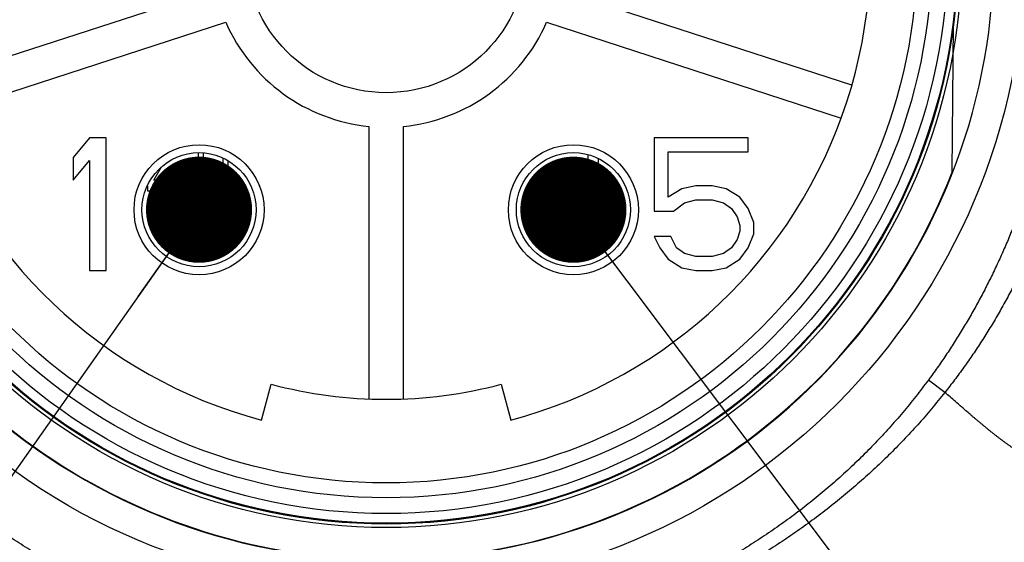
# Model space of a CAD drawing. Header units: millimetres. Extents: x 0 to 840, y 0 to 594.
# Tile 97 of 148: x 291 to 309, y 484 to 494. Entities that reach past the tile are written whole.
import ezdxf

# ---------------------------------------------------------------- set-up
doc = ezdxf.new("R2010")
doc.units = ezdxf.units.MM
doc.header["$LTSCALE"] = 0.36378
for name, color, linetype in [('NoLayerName_001', 7, 'Continuous'), ('NoLayerName_004', 7, 'Continuous'), ('NoLayerName_006', 7, 'Continuous'), ('NoLayerName_007', 7, 'Continuous')]:
    doc.layers.add(name, color=color, linetype=linetype)
doc.styles.get("Standard").update_dxf_attribs({"font": 'txt', "bigfont": 'extfont2'})
doc.dimstyles.get("Standard").update_dxf_attribs({"dimtxt": 2.5, "dimasz": 2.5, "dimexe": 1, "dimexo": 1, "dimtad": 1, "dimdec": 3, "dimzin": 0, "dimdsep": 46, "dimtxsty": 'Standard', "dimcen": 2.5, "dimadec": 3, "dimazin": 0, "dimtfac": 0.75, "dimtdec": 3, "dimtmove": 0, "dimatfit": 3, "dimfxl": 1, "dimarcsym": 0})

msp = doc.modelspace()

# ---------------------------------------------------------------- linework, layer by layer
at = {"layer": 'NoLayerName_001', "color": 7, "linetype": 'Continuous', "lineweight": 25}
for p, q in [((294.436, 494.0961), (288.8863, 492.2929)), ((306.4329, 492.2929), (300.8833, 494.0961)), ((289.0872, 491.6747), (294.6368, 493.4779)), ((300.6824, 493.4779), (306.2321, 491.6747)), ((308.3234, 490.6542), (308.3477, 493.4359)), ((297.3346, 491.5178), (297.3346, 486.3874)), ((297.9846, 486.3874), (297.9846, 491.5178)), ((294.1196, 491.0217), (294.1196, 490.3018)), ((294.2196, 490.3018), (294.2196, 491.0178)), ((294.5796, 490.9229), (294.5796, 490.3018)), ((294.6796, 490.3018), (294.6796, 490.8711)), ((301.4596, 490.9856), (301.4596, 490.3018)), ((301.6596, 490.3018), (301.6596, 490.9108)), ((293.2796, 490.506), (293.4258, 490.7548)), ((293.9596, 490.506), (293.2796, 490.506)), ((293.9596, 490.3018), (293.9596, 490.506)), ((293.1596, 490.3987), (293.1596, 490.3018)), ((293.1596, 490.3018), (293.9596, 490.3018)), ((294.1196, 490.3018), (294.2196, 490.3018)), ((294.5796, 490.3018), (294.6796, 490.3018)), ((301.4596, 490.3018), (301.6596, 490.3018)), ((295.3107, 485.9843), (295.4909, 486.6607)), ((299.8283, 486.6607), (300.0085, 485.9843))]:
    msp.add_line(p, q, dxfattribs=at)
at = {"layer": 'NoLayerName_001', "color": 8, "linetype": 'Continuous', "lineweight": 25}
msp.add_line((308.1865, 486.506), (307.8737, 486.7378), dxfattribs=at)
at = {"layer": 'NoLayerName_001', "color": 7, "linetype": 'Continuous', "lineweight": 25}
for radius in [12.025, 10.8425, 10.28, 10, 2.65]:
    msp.add_circle((297.6596, 494.8018), radius, dxfattribs=at)
for radius, start, end in [(9.125, 140.91667, 255.08333), (9.125, 284.91667, 39.08333), (3.3, 203.65193, 264.34807), (3.3, 275.65193, 336.34807), (11.442, 201.25332, 338.74668), (8.425, 255.08333, 284.91667)]:
    msp.add_arc((297.6596, 494.8018), radius, start, end, dxfattribs=at)
at = {"layer": 'NoLayerName_001', "color": 8, "linetype": 'Continuous', "lineweight": 25}
for points, knots in [([(310.4484, 494.8018), (310.4475, 494.7062), (310.447, 494.515), (310.4378, 494.2283), (310.4237, 493.9417), (310.4037, 493.6554), (310.3781, 493.3696), (310.3467, 493.0842), (310.3097, 492.7996), (310.267, 492.5157), (310.2185, 492.2328), (310.1644, 491.951), (310.1046, 491.6703), (310.039, 491.3909), (309.9677, 491.113), (309.8906, 490.8366), (309.8077, 490.5619), (309.719, 490.289), (309.6245, 490.018), (309.5242, 489.7492), (309.4181, 489.4825), (309.3062, 489.2182), (309.1885, 488.9564), (309.0651, 488.6972), (308.9359, 488.4407), (308.801, 488.1873), (308.6604, 487.9369), (308.5142, 487.6897), (308.3625, 487.446), (308.2051, 487.206), (308.043, 486.9693), (307.9297, 486.8153), (307.8737, 486.7378)], [0, 0, 0, 0, 0.2867267, 0.5735527, 0.8604589, 1.1474267, 1.4344373, 1.7214722, 2.0085134, 2.295544, 2.5825534, 2.8695388, 3.1565001, 3.4434397, 3.7303626, 4.017277, 4.304194, 4.5911244, 4.8780684, 5.1650251, 5.4519961, 5.738986, 6.0260023, 6.3130555, 6.6001586, 6.887302, 7.1744519, 7.4615756, 7.7486426, 8.0356248, 8.3224975, 8.6092387, 8.6092387, 8.6092387, 8.6092387]), ([(310.9468, 494.8018), (310.9459, 494.7029), (310.9453, 494.505), (310.9358, 494.2084), (310.921, 493.9119), (310.9001, 493.6156), (310.8732, 493.3199), (310.8403, 493.0247), (310.8014, 492.7302), (310.7565, 492.4365), (310.7056, 492.1439), (310.6486, 491.8524), (310.5854, 491.5623), (310.516, 491.2735), (310.4404, 490.9864), (310.3585, 490.701), (310.2702, 490.4175), (310.1755, 490.136), (310.0744, 489.8567), (309.967, 489.5799), (309.8531, 489.3055), (309.7329, 489.0339), (309.6062, 488.7652), (309.4732, 488.4995), (309.3338, 488.2371), (309.1881, 487.9782), (309.0361, 487.7228), (308.8781, 487.4711), (308.7141, 487.2234), (308.5441, 486.9798), (308.3691, 486.74), (308.2469, 486.5843), (308.1865, 486.506)], [0, 0, 0, 0, 0.296685, 0.593475, 0.8903496, 1.1872891, 1.4842746, 1.7812885, 2.0783144, 2.3753373, 2.6723446, 2.9693275, 3.2662824, 3.5632105, 3.8601185, 4.1570186, 4.453929, 4.7508672, 5.0478294, 5.3448085, 5.6418017, 5.9388103, 6.2358403, 6.5329026, 6.8300123, 7.1271639, 7.4243271, 7.7214691, 8.0185557, 8.3155527, 8.6124254, 8.9091393, 8.9091393, 8.9091393, 8.9091393]), ([(297.5127, 481.6869), (297.3832, 481.689), (297.124, 481.6901), (296.7355, 481.7098), (296.3475, 481.74), (295.9604, 481.7827), (295.5747, 481.8374), (295.1908, 481.9039), (294.8091, 481.9823), (294.4301, 482.0724), (294.0542, 482.1741), (293.6816, 482.2874), (293.3128, 482.4121), (292.948, 482.5479), (292.5876, 482.6949), (292.2319, 482.8529), (291.8812, 483.0217), (291.5358, 483.2012), (291.1961, 483.3912), (290.8624, 483.5917), (290.5351, 483.8023), (290.2143, 484.023), (289.9006, 484.2536), (289.5941, 484.494), (289.2952, 484.7439), (289.0043, 485.0031), (288.7217, 485.2713), (288.4476, 485.5483), (288.1825, 485.8335), (287.9269, 486.1271), (287.6796, 486.4274), (287.5244, 486.635), (287.4456, 486.7378)], [0, 0, 0, 0, 0.388576, 0.7774852, 1.166668, 1.5560591, 1.9455888, 2.3351845, 2.7247726, 3.1142813, 3.5036865, 3.8930076, 4.2822633, 4.6714694, 5.0606407, 5.4497912, 5.8389357, 6.2280884, 6.6172572, 7.0064493, 7.395674, 7.7849435, 8.1742742, 8.5636872, 8.9532078, 9.3428154, 9.7324375, 10.1219979, 10.5114209, 10.9006329, 11.2895635, 11.6781477, 11.6781477, 11.6781477, 11.6781477]), ([(307.8737, 486.7378), (307.7949, 486.635), (307.6396, 486.4274), (307.3924, 486.1271), (307.1368, 485.8335), (306.8716, 485.5483), (306.5976, 485.2713), (306.315, 485.0031), (306.0241, 484.7439), (305.7252, 484.494), (305.4187, 484.2536), (305.1049, 484.023), (304.7842, 483.8023), (304.4568, 483.5917), (304.1231, 483.3912), (303.7834, 483.2012), (303.4381, 483.0217), (303.0874, 482.8529), (302.7317, 482.6949), (302.3713, 482.5479), (302.0065, 482.4121), (301.6376, 482.2874), (301.2651, 482.1741), (300.8891, 482.0724), (300.5101, 481.9823), (300.1285, 481.9039), (299.7446, 481.8374), (299.3589, 481.7827), (298.9718, 481.74), (298.5837, 481.7098), (298.1952, 481.6901), (297.936, 481.689), (297.8065, 481.6869)], [0, 0, 0, 0, 0.3885842, 0.7775148, 1.1667268, 1.5561499, 1.9457103, 2.3353323, 2.7249399, 3.1144605, 3.5038735, 3.8932041, 4.2824736, 4.6716983, 5.0608905, 5.4500593, 5.839212, 6.2283565, 6.6175071, 7.0066784, 7.3958846, 7.7851402, 8.1744613, 8.5638664, 8.9533752, 9.3429631, 9.7325588, 10.1220884, 10.5114795, 10.9006624, 11.2895716, 11.6781476, 11.6781476, 11.6781476, 11.6781476]), ([(297.5127, 481.4331), (297.3804, 481.4375), (297.1156, 481.4436), (296.7189, 481.4694), (296.3228, 481.5052), (295.9278, 481.5527), (295.5342, 481.6114), (295.1423, 481.6814), (294.7527, 481.7626), (294.3655, 481.8551), (293.9813, 481.9588), (293.6004, 482.0736), (293.2229, 482.1993), (292.8493, 482.3359), (292.4799, 482.4833), (292.1149, 482.6414), (291.7547, 482.81), (291.3996, 482.9891), (291.0499, 483.1785), (290.7058, 483.378), (290.3677, 483.5876), (290.0359, 483.807), (289.7106, 484.0362), (289.3921, 484.2749), (289.0807, 484.523), (288.7768, 484.7803), (288.4808, 485.0466), (288.1929, 485.3217), (287.9136, 485.6052), (287.6436, 485.8973), (287.3817, 486.1963), (287.2165, 486.4035), (287.1328, 486.506)], [0, 0, 0, 0, 0.3971418, 0.7945789, 1.1922499, 1.5900934, 1.9880489, 2.3860585, 2.7840673, 3.182026, 3.5799158, 3.9777444, 4.3755196, 4.7732489, 5.1709406, 5.5686042, 5.9662513, 6.3638963, 6.7615531, 7.1592357, 7.556959, 7.9547396, 8.3525966, 8.7505527, 9.148632, 9.5468037, 9.9449814, 10.3430822, 10.7410308, 11.1387613, 11.5362183, 11.9333586, 11.9333586, 11.9333586, 11.9333586]), ([(308.1865, 486.506), (308.1028, 486.4035), (307.9376, 486.1963), (307.6757, 485.8973), (307.4057, 485.6052), (307.1263, 485.3217), (306.8385, 485.0466), (306.5424, 484.7803), (306.2385, 484.523), (305.9272, 484.2749), (305.6087, 484.0362), (305.2834, 483.807), (304.9515, 483.5876), (304.6134, 483.378), (304.2694, 483.1785), (303.9196, 482.9891), (303.5645, 482.81), (303.2043, 482.6414), (302.8394, 482.4833), (302.4699, 482.3359), (302.0963, 482.1993), (301.7189, 482.0736), (301.3379, 481.9588), (300.9537, 481.8551), (300.5666, 481.7626), (300.1769, 481.6814), (299.7851, 481.6114), (299.3915, 481.5527), (298.9964, 481.5052), (298.6003, 481.4694), (298.2037, 481.4436), (297.9388, 481.4375), (297.8065, 481.4331)], [0, 0, 0, 0, 0.3971406, 0.794598, 1.1923289, 1.5902779, 1.988379, 2.3865571, 2.7847291, 3.1828088, 3.5807652, 3.9786226, 4.3764035, 4.7741271, 5.1718101, 5.5694673, 5.9671127, 6.3647603, 6.7624242, 7.1601163, 7.557846, 7.9556216, 8.3534505, 8.7513406, 9.1492996, 9.5473087, 9.9453186, 10.3432746, 10.7411183, 11.1387897, 11.5362272, 11.9333694, 11.9333694, 11.9333694, 11.9333694]), ([(308.5816, 486.1621), (308.5552, 486.1849), (308.4892, 486.242), (308.3575, 486.3567), (308.2523, 486.4486), (308.1865, 486.506)], [0, 0, 0, 0, 0.10477005, 0.26192338, 0.52384475, 0.52384475, 0.52384475, 0.52384475]), ([(310.3636, 485.2179), (310.3471, 485.2122), (310.3143, 485.1996), (310.2629, 485.188), (310.2107, 485.1806), (310.158, 485.1782), (310.1054, 485.1804), (310.0532, 485.1869), (310.0016, 485.197), (309.9507, 485.2104), (309.9008, 485.2266), (309.8518, 485.2452), (309.8035, 485.266), (309.7561, 485.2885), (309.7094, 485.3124), (309.6633, 485.3375), (309.6179, 485.3636), (309.573, 485.3907), (309.5287, 485.4186), (309.4848, 485.4472), (309.4413, 485.4764), (309.3981, 485.5062), (309.3554, 485.5364), (309.3129, 485.5671), (309.2707, 485.5982), (309.2289, 485.6297), (309.1872, 485.6615), (309.1458, 485.6936), (309.1046, 485.7259), (309.0635, 485.7585), (309.0227, 485.7913), (308.982, 485.8243), (308.9415, 485.8575), (308.9011, 485.8909), (308.8608, 485.9244), (308.8207, 485.958), (308.7806, 485.9918), (308.7407, 486.0257), (308.7008, 486.0596), (308.6477, 486.1051), (308.6081, 486.1393), (308.5816, 486.1621)], [0, 0, 0, 0, 0.0524696, 0.105114, 0.157826, 0.2104626, 0.2630136, 0.31558, 0.3681697, 0.4207041, 0.4731593, 0.5256114, 0.5780934, 0.6305928, 0.6830629, 0.735491, 0.7878988, 0.8403008, 0.8927032, 0.9451052, 0.9975016, 1.0498938, 1.1022857, 1.1546792, 1.2070745, 1.2594707, 1.3118653, 1.3642563, 1.4166447, 1.469032, 1.5214188, 1.5738056, 1.6261925, 1.6785791, 1.7309651, 1.7833503, 1.8357353, 1.8881202, 1.9405053, 1.9928905, 2.0976613, 2.0976613, 2.0976613, 2.0976613])]:
    msp.add_open_spline(points, degree=3, knots=knots, dxfattribs=at)
at = {"layer": 'NoLayerName_004', "color": 7, "linetype": 'Continuous', "lineweight": 25}
for p, q in [((292.0721, 491.3018), (291.7596, 490.9294)), ((292.3846, 491.3018), (292.0721, 491.3018)), ((292.3846, 488.8018), (292.3846, 491.3018)), ((304.4805, 491.3018), (302.7096, 491.3018)), ((302.7096, 491.3018), (302.7096, 489.9188)), ((304.4805, 491.0358), (304.4805, 491.3018)), ((291.7596, 490.9294), (291.7596, 490.5039)), ((291.7596, 490.5039), (292.0721, 490.8762)), ((292.0721, 490.8762), (292.0721, 488.8018)), ((302.97, 491.0358), (304.4805, 491.0358)), ((302.97, 490.1847), (302.97, 491.0358)), ((303.2305, 490.3443), (302.97, 490.1847)), ((303.4909, 490.3975), (303.2305, 490.3443)), ((303.8034, 490.3975), (303.4909, 490.3975)), ((304.0638, 490.3443), (303.8034, 490.3975)), ((304.3242, 490.1847), (304.0638, 490.3443)), ((303.2825, 490.0784), (303.4909, 490.1316)), ((303.4909, 490.1316), (303.8034, 490.1316)), ((303.8034, 490.1316), (304.0117, 490.0784)), ((304.4805, 489.972), (304.3242, 490.1847)), ((303.0742, 489.9188), (303.2825, 490.0784)), ((304.0117, 490.0784), (304.168, 489.972)), ((304.168, 489.972), (304.2721, 489.8124)), ((304.5846, 489.706), (304.4805, 489.972)), ((302.7096, 489.9188), (303.0742, 489.9188)), ((304.2721, 489.8124), (304.3242, 489.6528)), ((304.3242, 489.6528), (304.3242, 489.5464)), ((304.5846, 489.4933), (304.5846, 489.706)), ((303.0221, 489.4401), (302.7096, 489.4401)), ((302.7096, 489.4401), (302.8138, 489.2273)), ((303.1263, 489.2273), (303.0221, 489.4401)), ((304.2721, 489.3869), (304.168, 489.2273)), ((304.3242, 489.5464), (304.2721, 489.3869)), ((304.4805, 489.2273), (304.5846, 489.4933)), ((302.8138, 489.2273), (302.97, 489.0145)), ((303.2825, 489.1209), (303.1263, 489.2273)), ((304.168, 489.2273), (304.0117, 489.1209)), ((304.3242, 489.0145), (304.4805, 489.2273)), ((302.97, 489.0145), (303.2305, 488.855)), ((303.4909, 489.0677), (303.2825, 489.1209)), ((303.8034, 489.0677), (303.4909, 489.0677)), ((304.0117, 489.1209), (303.8034, 489.0677)), ((304.0638, 488.855), (304.3242, 489.0145)), ((303.2305, 488.855), (303.4909, 488.8018)), ((303.8034, 488.8018), (304.0638, 488.855)), ((292.0721, 488.8018), (292.3846, 488.8018)), ((303.4909, 488.8018), (303.8034, 488.8018))]:
    msp.add_line(p, q, dxfattribs=at)
at = {"layer": 'NoLayerName_006', "color": 7, "linetype": 'Continuous', "lineweight": 25}
for centre, radius in [((294.1329, 489.9477), 1.225), ((301.1863, 489.9477), 1.225), ((294.1329, 489.9477), 1.075), ((301.1863, 489.9477), 1.075)]:
    msp.add_circle(centre, radius, dxfattribs=at)
at = {"layer": 'NoLayerName_007', "color": 7, "linetype": 'Continuous', "lineweight": 25}
for radius in [10.775, 10.76, 10.578]:
    msp.add_circle((297.6596, 494.8018), radius, dxfattribs=at)
msp.add_arc((297.6596, 494.8018), 11.45, 158.51863, 131.22778, dxfattribs=at)
at = {"layer": 'NoLayerName_007', "color": 8, "linetype": 'Continuous', "lineweight": 25}
msp.add_open_spline([(310.3636, 485.2179), (310.3498, 485.1551), (310.3226, 485.0294), (310.2795, 484.8415), (310.2349, 484.6539), (310.1885, 484.4667), (310.1405, 484.2799), (310.0906, 484.0936), (310.039, 483.9078), (309.9854, 483.7225), (309.93, 483.5378), (309.8727, 483.3537), (309.8133, 483.1702), (309.7519, 482.9874), (309.6884, 482.8053), (309.6227, 482.6239), (309.5548, 482.4434), (309.4847, 482.2637), (309.4122, 482.085), (309.3373, 481.9072), (309.2599, 481.7305), (309.1799, 481.555), (309.0971, 481.3808), (309.0116, 481.2079), (308.9232, 481.0364), (308.8319, 480.8665), (308.7374, 480.6982), (308.6399, 480.5318), (308.539, 480.3673), (308.4349, 480.2048), (308.3273, 480.0446), (308.2162, 479.8868), (308.1015, 479.7316), (307.983, 479.5792), (307.8606, 479.4299), (307.7343, 479.2839), (307.6038, 479.1416), (307.4692, 479.0031), (307.3301, 478.869), (307.1872, 478.7388), (307.0876, 478.657), (307.0383, 478.6155)], degree=3, knots=[0, 0, 0, 0, 0.1928086, 0.3856342, 0.5784713, 0.7713157, 0.9641643, 1.1570153, 1.3498682, 1.5427238, 1.7355823, 1.9284402, 2.121295, 2.3141466, 2.5069968, 2.6998495, 2.8927112, 3.085589, 3.2784779, 3.4713679, 3.6642531, 3.8571329, 4.0500116, 4.2428991, 4.4358097, 4.6287406, 4.8216761, 5.0146079, 5.207536, 5.4004692, 5.5934255, 5.7864261, 5.979452, 6.1724756, 6.3654872, 6.5584968, 6.7515351, 6.9446541, 7.1378679, 7.3311078, 7.5243278, 7.5243278, 7.5243278, 7.5243278], dxfattribs=at)

# ---------------------------------------------------------------- leaders
at = {"layer": 'NoLayerName_001', "color": 3, "linetype": 'Continuous', "lineweight": 13, "annotation_type": 0, "has_hookline": 1, "text_width": 2.6668}
for points, hookline_direction in [([(294.1329, 489.9477), (283.3552, 474.6443), (281.3552, 474.6443)], 1), ([(301.1863, 489.9477), (312.749, 474.5748), (314.749, 474.5748)], 0)]:
    msp.add_leader(points, dimstyle='Standard', override={"dimtxt": 7, "dimasz": 2, "dimldrblk": 'DOT'}, dxfattribs=dict(at, hookline_direction=hookline_direction))

doc.saveas('drawing.dxf')
